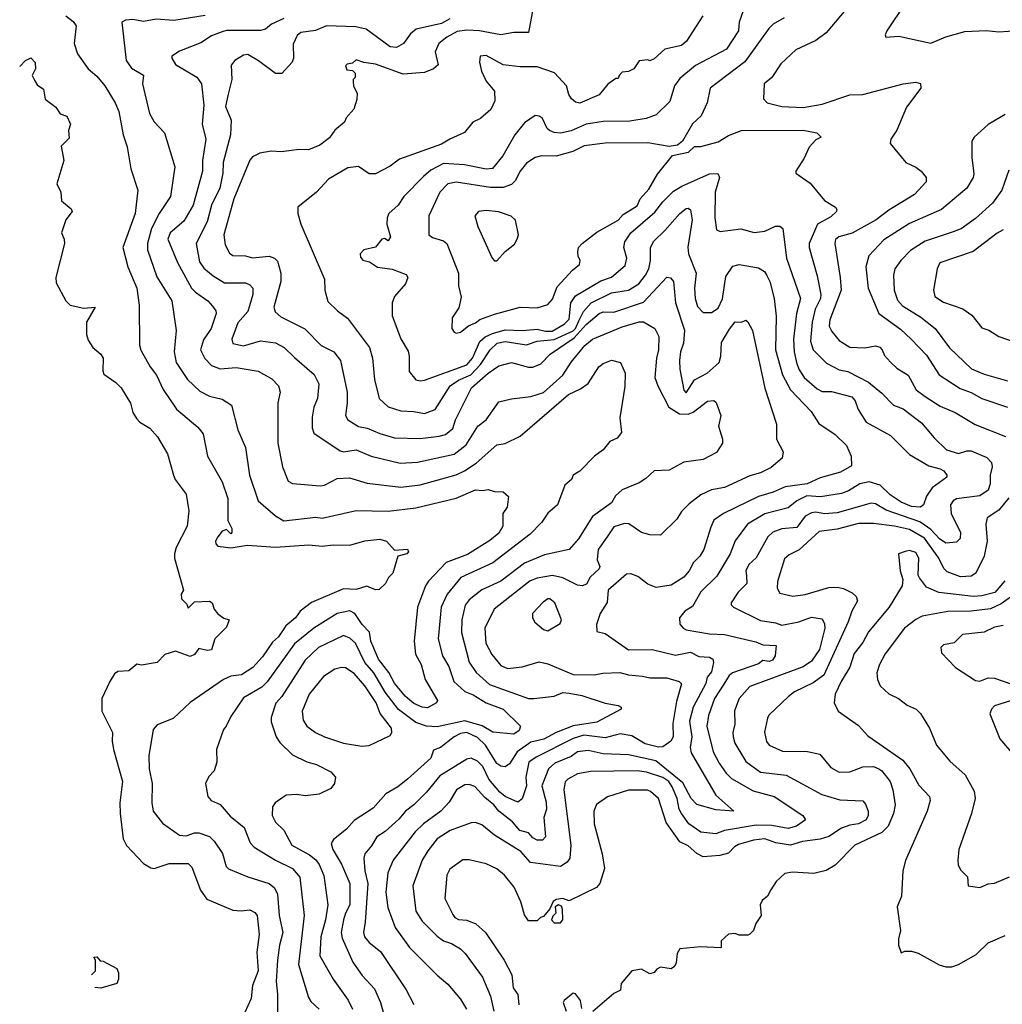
# Model space of a CAD drawing. Extents: x 1793424 to 1900092, y 321114 to 470632.
# Tile 196 of 256: x 1824623 to 1829241, y 434237 to 438867. Entities that reach past the tile are written whole.
import ezdxf

# ---------------------------------------------------------------- set-up
doc = ezdxf.new("R2010")
doc.units = 0

msp = doc.modelspace()

# ---------------------------------------------------------------- linework, layer by layer
at = {"layer": '0CON05XD'}
for points in [[(1827035.6, 438924.4), (1827013.9, 438806.1), (1826945, 438806.2), (1826885, 438796.2), (1826784.7, 438814.7), (1826725, 438817.7), (1826678.6, 438811.4), (1826630.8, 438785), (1826592.5, 438755), (1826575.8, 438715), (1826590, 438655), (1826567.5, 438635), (1826525, 438618), (1826425, 438611.2), (1826295, 438657.5), (1826240, 438665), (1826205, 438677.5), (1826187, 438663), (1826161.7, 438658.3), (1826155, 438650), (1826160.7, 438630.7), (1826187, 438627), (1826200, 438615), (1826200, 438595), (1826190, 438585), (1826190, 438575), (1826192.5, 438555), (1826209.3, 438519.3), (1826208.3, 438491.7), (1826193.6, 438446.4), (1826157.5, 438405), (1826150, 438385), (1826105, 438347.5), (1826079.5, 438310.5), (1826033.6, 438276.4), (1825980, 438255), (1825935, 438256), (1825853.9, 438246.1), (1825805, 438248.8), (1825751.2, 438238.8), (1825717.7, 438222.3), (1825705, 438206.7), (1825629.4, 438025), (1825581.9, 437855), (1825588.3, 437808.3), (1825609.7, 437769.7), (1825625, 437758), (1825685, 437755.8), (1825717, 437747), (1825795, 437754.3), (1825821.2, 437745), (1825835, 437731.2), (1825850, 437675), (1825850.6, 437635), (1825818.1, 437515), (1825823.6, 437493.6), (1825850.2, 437470.2), (1825963.4, 437413.4), (1826040, 437335), (1826100, 437305), (1826130.8, 437265), (1826161.9, 437115), (1826162.9, 437065), (1826154.2, 437005), (1826165.6, 436985.6), (1826215, 436954.4), (1826256.3, 436946.3), (1826315, 436921.1), (1826385, 436900.6), (1826505, 436896.9), (1826595, 436907.8), (1826625, 436917.1), (1826658.1, 436945), (1826671.9, 436985), (1826745.7, 437135), (1826825, 437204.4), (1826875, 437238.6), (1826935, 437254.2), (1827015, 437232.5), (1827035, 437232.9), (1827071.8, 437248.2), (1827115.4, 437294.6), (1827229.2, 437370.8), (1827285, 437434), (1827345.7, 437485), (1827365, 437493.6), (1827415, 437492.1), (1827555, 437538.1), (1827665, 437656.2), (1827682.3, 437652.3), (1827695.6, 437635), (1827705.6, 437535), (1827746.9, 437406.9), (1827742.7, 437345), (1827729.4, 437305), (1827724.4, 437265), (1827725.8, 437224.2), (1827744.2, 437125), (1827755, 437112.5), (1827795, 437174), (1827854, 437205), (1827910, 437255), (1827918.5, 437285), (1827921.1, 437348.9), (1827958.2, 437411.8), (1827985, 437445.6), (1828015.5, 437444.5), (1828035, 437453.3), (1828045, 437446.7), (1828067.5, 437405), (1828124.4, 437134.4), (1828180, 436965), (1828180, 436895), (1828211.2, 436835), (1828206.7, 436805), (1828155, 436760.8), (1828105, 436736), (1828055, 436722.5), (1827935, 436666.9), (1827875, 436656.7), (1827825, 436632.5), (1827769.1, 436590.9), (1827733.8, 436555), (1827711.7, 436518.3), (1827635, 436443.3), (1827585, 436443.8), (1827545, 436456), (1827485.6, 436495.6), (1827465, 436498.6), (1827415, 436482.5), (1827384.2, 436435), (1827342.5, 436375), (1827337.1, 436327.1), (1827349.2, 436295), (1827346, 436285), (1827304.6, 436245.4), (1827287, 436213), (1827265.9, 436204.1), (1827245, 436208), (1827175, 436242.5), (1827126.6, 436253.4), (1827055, 436240.9), (1827022.1, 436227.9), (1826852.9, 436095), (1826808.6, 436005), (1826813.3, 435935), (1826842, 435882), (1826885, 435830), (1826915, 435815.8), (1826985, 435824.4), (1827065, 435846.9), (1827105, 435838), (1827225, 435787.5), (1827323.2, 435786.8), (1827364.3, 435794.3), (1827443.4, 435796.6), (1827485, 435785.6), (1827550.4, 435780.4), (1827585, 435771.5), (1827665, 435772.2), (1827722.5, 435755), (1827733.8, 435743.8), (1827709.4, 435660.6), (1827692, 435558), (1827693.9, 435495), (1827682.5, 435475), (1827645, 435448.4), (1827625, 435445.5), (1827562.1, 435462.1), (1827500.2, 435500.2), (1827445, 435509.4), (1827375, 435489.6), (1827275, 435503.2), (1827223.8, 435486.2), (1827050.9, 435399.1), (1827015.7, 435375), (1827001.9, 435305), (1827005.5, 435265), (1826985, 435203.3), (1826965, 435188), (1826905, 435214.7), (1826879.6, 435235), (1826827.7, 435295), (1826799.6, 435355), (1826775, 435380), (1826745, 435394.3), (1826725, 435390), (1826598.3, 435311.7), (1826535.7, 435235), (1826475.6, 435175), (1826437.1, 435145), (1826405, 435107.1), (1826340.2, 435049.8), (1826301.4, 435025), (1826277.2, 434982.8), (1826245.8, 434945), (1826240, 434925), (1826245.5, 434865), (1826259.6, 434805), (1826247, 434623), (1826238.6, 434575), (1826242.9, 434555), (1826265, 434527.5), (1826318.6, 434485), (1826439.2, 434305), (1826475.7, 434235.7)], [(1828032, 438935), (1828004.4, 438855.6), (1828001.9, 438815), (1827945, 438728), (1827798.9, 438651.1), (1827725, 438590), (1827700, 438555), (1827678.6, 438481.4), (1827615, 438419.4), (1827567.6, 438402.4), (1827491.1, 438388.9), (1827365, 438387.9), (1827285, 438376.2), (1827215, 438344.5), (1827165, 438333.5), (1827135, 438335.8), (1827113.8, 438345), (1827102.5, 438355), (1827078.8, 438405), (1827065, 438413.8), (1827045, 438416), (1826995, 438382), (1826950.6, 438325), (1826893.8, 438226.2), (1826845, 438167.1), (1826815, 438163.6), (1826713.8, 438183.8), (1826615, 438190), (1826555, 438158.5), (1826520.2, 438129.8), (1826429.2, 438035), (1826401.2, 437995), (1826358, 437955), (1826350, 437935), (1826348.8, 437905), (1826366.2, 437845), (1826355, 437827.5), (1826337.1, 437837.1), (1826325, 437834.3), (1826295, 437796.7), (1826240, 437785), (1826222.5, 437765), (1826225, 437750), (1826236.4, 437736.4), (1826267.7, 437727.7), (1826305, 437703.8), (1826374.1, 437694.1), (1826439.3, 437669.3), (1826446.7, 437655), (1826436.7, 437625), (1826384.3, 437565.7), (1826374.2, 437535), (1826374.2, 437475), (1826415, 437366.7), (1826448.8, 437308.8), (1826454.2, 437285), (1826453, 437213), (1826485, 437173.8), (1826505, 437168), (1826525, 437171.4), (1826725, 437243.5), (1826751.5, 437275), (1826786, 437354), (1826810, 437375), (1826845, 437391.1), (1826905, 437407.9), (1826985.6, 437405.6), (1827055, 437412.3), (1827095, 437401.8), (1827125, 437402.7), (1827182, 437435), (1827205, 437458.8), (1827212.8, 437535), (1827235, 437567.8), (1827355, 437639.5), (1827405, 437655.7), (1827468.9, 437711.1), (1827475.7, 437745), (1827461.9, 437795), (1827467.6, 437822.4), (1827496, 437864), (1827608.1, 437961.9), (1827645, 438010.6), (1827695, 438060.5), (1827735, 438084.5), (1827865, 438141.4), (1827903.8, 438143.8), (1827911.2, 438125), (1827892.2, 438055), (1827890, 437935), (1827898.3, 437878.3), (1827915, 437871.2), (1828012.7, 437882.7), (1828075, 437866), (1828125, 437872.5), (1828175, 437895.8), (1828195.8, 437895.8), (1828208.8, 437885), (1828227.1, 437745), (1828293.3, 437555), (1828274.5, 437484.5), (1828260.4, 437365), (1828262.3, 437305), (1828273.8, 437255), (1828285, 437224), (1828310.6, 437185), (1828370.4, 437130.4), (1828395, 437118.9), (1828438.7, 437118.7), (1828533.6, 437093.6), (1828550, 437075), (1828563.2, 437033.2), (1828601.2, 436975), (1828715, 436912), (1828805, 436821.9), (1828895, 436768.6), (1828948.8, 436755), (1828966.7, 436745), (1828980, 436725), (1828980, 436715), (1828912, 436665), (1828884.4, 436625.6), (1828870, 436585), (1828855.8, 436574.2), (1828815, 436578), (1828765, 436598.4), (1828713.2, 436633.2), (1828667.6, 436677.6), (1828615, 436693.2), (1828572, 436685), (1828518.9, 436651.1), (1828485, 436639.1), (1828386.4, 436623.6), (1828322.4, 436627.6), (1828275.3, 436604.7), (1828235, 436572.2), (1828125, 436542.7), (1828043.3, 436495), (1827985, 436416.2), (1827962.2, 436355), (1827899.1, 436250.9), (1827825, 436176.7), (1827785, 436108), (1827748.8, 436085), (1827724.2, 436055), (1827726, 436025), (1827741.2, 436005), (1827755, 435997.5), (1827865, 435978.9), (1827935.4, 435975.4), (1828082.1, 435942.1), (1828115, 435927.5), (1828177.5, 435925), (1828174, 435875), (1828161.2, 435855), (1828145, 435849.2), (1828115, 435853.3), (1828095, 435838.1), (1827973.8, 435796.2), (1827957.1, 435782.9), (1827933, 435743), (1827888.2, 435675), (1827859.5, 435595), (1827853.1, 435545), (1827881.8, 435425), (1827910.8, 435370.8), (1827943.4, 435323.4), (1827969.1, 435299.1), (1828070.6, 435240.6), (1828168.8, 435215), (1828303.8, 435125), (1828316.2, 435105), (1828274.5, 435075.5), (1828235, 435064.6), (1828157.6, 435077.6), (1828085, 435079.4), (1827935, 435053.8), (1827895, 435038.5), (1827825, 435046.7), (1827768.6, 435085), (1827733.8, 435133.8), (1827721.8, 435155), (1827712.3, 435205), (1827689.4, 435259.4), (1827674.5, 435285), (1827645, 435303.5), (1827569.2, 435329.2), (1827524.7, 435335.3), (1827305, 435331.9), (1827245, 435320.6), (1827198.8, 435295), (1827186.9, 435283.1), (1827180.9, 435245), (1827213.5, 434985), (1827209.2, 434925), (1827196.2, 434905), (1827164.2, 434885.8), (1827023.3, 434903.3), (1826978.6, 434955), (1826855, 435032.5), (1826795, 435081.2), (1826765, 435092), (1826745, 435090), (1826646, 435055), (1826585, 435015.7), (1826541.5, 434958.5), (1826514.3, 434915), (1826470.6, 434795), (1826485.6, 434675), (1826515, 434627.5), (1826585, 434557.5), (1826615, 434535.8), (1826653, 434523), (1826695, 434498), (1826716.8, 434476.8), (1826798.6, 434365), (1826835.5, 434275), (1826851.1, 434205)], [(1828523.3, 438935), (1828414, 438805), (1828365, 438769.4), (1828271.2, 438725), (1828200.3, 438659.7), (1828157.5, 438595), (1828122.5, 438565), (1828118.8, 438495), (1828136.1, 438476.1), (1828205, 438458.1), (1828305, 438454.4), (1828395, 438469.2), (1828525, 438514), (1828585, 438514.4), (1828775, 438565.8), (1828835, 438573.3), (1828856.4, 438566.4), (1828857.5, 438545), (1828790, 438455), (1828745, 438347.5), (1828716.7, 438305), (1828713.9, 438283.9), (1828787.5, 438195), (1828835, 438173.8), (1828860, 438155), (1828882.5, 438125), (1828882.5, 438105), (1828828.8, 438045), (1828708.3, 437971.7), (1828647.5, 437925), (1828535, 437863.3), (1828473.3, 437845), (1828457.1, 437832.9), (1828454.3, 437815), (1828479.4, 437655), (1828483.1, 437595), (1828430, 437455), (1828427.8, 437425), (1828440.2, 437400.2), (1828475, 437358.8), (1828525, 437326.2), (1828595, 437324.2), (1828645, 437332.5), (1828665, 437326.2), (1828676, 437315), (1828687.1, 437287.1), (1828715, 437256.2), (1828745, 437228), (1828798.8, 437195), (1828836.6, 437126.6), (1828878.8, 437095), (1828949.7, 437049.7), (1829019.3, 437019.3), (1829112.8, 436962.8), (1829256.6, 436906.6)], [(1828785, 438943.3), (1828698.8, 438815), (1828690, 438795), (1828693.8, 438783.8), (1828755, 438788.8), (1828905, 438756), (1828975, 438785.8), (1829065, 438810.8), (1829165, 438815.7), (1829225, 438810), (1829315, 438816.2)], [(1824840, 438885), (1824875, 438858.8), (1824888.1, 438838.1), (1824880, 438755), (1824895, 438706.7), (1824945.8, 438635), (1824985, 438601.2), (1825023.8, 438555), (1825072, 438475), (1825088.6, 438435), (1825110, 438325), (1825128.7, 438268.7), (1825146, 438165), (1825178.8, 438065), (1825165.8, 437955), (1825107.5, 437795), (1825130.8, 437705), (1825173.3, 437605), (1825184.2, 437524.2), (1825185.9, 437335.9), (1825193.2, 437313.2), (1825236, 437235), (1825265.7, 437195), (1825298, 437128), (1825360.8, 437035), (1825460.9, 436950.9), (1825485, 436920), (1825505.8, 436815), (1825574.5, 436694.5), (1825601.4, 436615), (1825602, 436512), (1825620, 436475), (1825620, 436455), (1825615, 436450), (1825595, 436470), (1825575, 436462.5), (1825554.4, 436435.6), (1825544.2, 436415), (1825545, 436402.5), (1825555, 436391.2), (1825615, 436383.8), (1825694, 436396), (1825825, 436386.9), (1825981.7, 436398.3), (1826045, 436390.6), (1826097, 436397), (1826175, 436395.8), (1826245, 436416.2), (1826315, 436424.2), (1826346.7, 436415), (1826385, 436372.5), (1826445, 436376.7), (1826450, 436365), (1826442.5, 436355), (1826400, 436345), (1826377.5, 436265), (1826356.4, 436243.6), (1826342.5, 436215), (1826313, 436187), (1826295, 436186.7), (1826255, 436202.9), (1826205, 436187.5), (1826145, 436190.6), (1825995, 436126.9), (1825940.8, 436085), (1825918.6, 436055), (1825874, 436016), (1825839.4, 435965), (1825810.6, 435939.4), (1825765, 435871.4), (1825718.7, 435821.3), (1825665, 435786.7), (1825615, 435779.4), (1825581.2, 435765), (1825425, 435656), (1825345, 435580.8), (1825268.8, 435551.2), (1825251.2, 435528.8), (1825230, 435405), (1825232, 435345), (1825245.8, 435275), (1825244.4, 435185), (1825250.8, 435145), (1825295, 435088.8), (1825375, 435032), (1825405, 435028.6), (1825445, 435043.8), (1825465, 435044.2), (1825515, 435025.6), (1825536.9, 435005), (1825576.6, 434946.6), (1825594, 434885), (1825604.4, 434874.4), (1825695, 434835.8), (1825795, 434805.7), (1825820, 434785), (1825834.3, 434754.3), (1825843.1, 434655), (1825859.5, 434575), (1825843.5, 434515), (1825834.6, 434445.4), (1825828.8, 434345), (1825834.4, 434284.4), (1825834.3, 434165)], [(1825495, 438886.5), (1825347.3, 438862.7), (1825265, 438868.5), (1825205, 438857.9), (1825155, 438867.5), (1825120, 438865), (1825103.3, 438855), (1825124.2, 438674.2), (1825148.3, 438638.3), (1825205.6, 438605.6), (1825200.8, 438565), (1825234, 438425), (1825255, 438386.7), (1825304.2, 438334.2), (1825352.5, 438175), (1825332.5, 438035), (1825279.4, 437955), (1825243.1, 437885), (1825224.5, 437815), (1825224.5, 437785), (1825268, 437658), (1825337.8, 437545), (1825359.2, 437405), (1825349.4, 437305), (1825358.1, 437255), (1825412.5, 437175), (1825469.7, 437119.7), (1825515, 437096), (1825575, 437082), (1825618.8, 437055), (1825647.7, 436937.7), (1825684, 436855), (1825703.1, 436725), (1825744, 436605), (1825825, 436533.8), (1825865, 436510), (1826015, 436526.9), (1826045, 436522.9), (1826078.9, 436531.1), (1826205, 436559.4), (1826354.4, 436555.6), (1826485, 436571.8), (1826675, 436616.9), (1826765, 436655.5), (1826797.5, 436652.5), (1826825, 436658), (1826855, 436648), (1826895, 436647.5), (1826920, 436625), (1826913.8, 436575), (1826894.5, 436545), (1826893.5, 436485), (1826875, 436451.9), (1826832.1, 436417.9), (1826728, 436352), (1826627.5, 436315), (1826545, 436227.5), (1826530.6, 436205), (1826492.2, 436105), (1826476.9, 435945), (1826483.2, 435883.2), (1826510, 435835), (1826529.2, 435765), (1826586.2, 435665), (1826582.5, 435655), (1826539.5, 435630.5), (1826515, 435634.2), (1826475, 435651.9), (1826435, 435685.6), (1826385, 435746.7), (1826357.9, 435797.9), (1826310.2, 435860.2), (1826272.7, 435945), (1826266.9, 435986.9), (1826233.4, 436023.4), (1826198.6, 436075), (1826175, 436087.8), (1826115.4, 436074.6), (1826005, 436005.6), (1825915, 435932.2), (1825786.4, 435753.6), (1825761.3, 435728.7), (1825675, 435678.8), (1825615, 435590), (1825593.3, 435545), (1825580.5, 435529.5), (1825547.5, 435435), (1825550, 435375), (1825537.5, 435335), (1825511.7, 435308.3), (1825496.7, 435275), (1825507.5, 435215), (1825522.5, 435195), (1825565.9, 435175.9), (1825611.7, 435121.7), (1825678.7, 435068.7), (1825706.6, 434996.6), (1825725, 434976), (1825825, 434914.2), (1825905, 434875.7), (1825939.4, 434835), (1825960.6, 434655), (1825933.1, 434425), (1825979.7, 434269.7), (1825991.1, 434251.1), (1826030, 434215)], [(1827833.8, 438885), (1827756.2, 438765), (1827733.3, 438745), (1827655, 438728.8), (1827605, 438682.5), (1827585, 438672.5), (1827575, 438677.5), (1827535, 438672.5), (1827510, 438635), (1827485, 438622.5), (1827455, 438620), (1827440, 438605), (1827435, 438590), (1827425, 438590), (1827387, 438563), (1827346.1, 438513.9), (1827255, 438474.3), (1827235, 438478.8), (1827216.2, 438495), (1827204.2, 438514.2), (1827192.5, 438555), (1827136.8, 438616.8), (1827055, 438644.4), (1826975, 438645.8), (1826895, 438654.2), (1826815, 438698), (1826787.5, 438695), (1826783.6, 438666.4), (1826793.8, 438625), (1826815, 438577.5), (1826855, 438530), (1826856.7, 438485), (1826837.5, 438445), (1826788.3, 438401.7), (1826753.3, 438385), (1826714.1, 438335.9), (1826644.3, 438305.7), (1826605, 438280.8), (1826408.8, 438211.2), (1826365, 438178), (1826295, 438141.2), (1826265, 438141.2), (1826215, 438176.2), (1826165, 438170), (1826075, 438116.2), (1826017.5, 438055), (1825930, 437985), (1825930, 437955), (1825943.8, 437905), (1826055.9, 437645.9), (1826057.5, 437595), (1826071.7, 437541.7), (1826117, 437497), (1826163.9, 437463.9), (1826267.5, 437325), (1826282, 437275), (1826291.4, 437175), (1826312.5, 437085), (1826355, 437046), (1826415, 437026.9), (1826475, 437024.4), (1826525, 437014.4), (1826575, 437034.2), (1826646.8, 437145), (1826685, 437172.3), (1826742.7, 437197.3), (1826788.5, 437245), (1826833.8, 437315), (1826867.8, 437345), (1826905, 437354.3), (1827005, 437338.1), (1827054.5, 437355.5), (1827135, 437363.1), (1827225, 437403.8), (1827235.8, 437415), (1827251.5, 437451.5), (1827272.1, 437495), (1827308.1, 437535), (1827405, 437583.1), (1827485, 437594.5), (1827532.2, 437625), (1827564.5, 437665), (1827580, 437695), (1827587.5, 437735), (1827588.1, 437795), (1827602.9, 437825), (1827655.7, 437875), (1827725, 437956), (1827755, 437979.2), (1827765, 437981.2), (1827775, 437972.5), (1827784.2, 437925), (1827763.4, 437796.6), (1827766.5, 437765), (1827802.9, 437675), (1827794.4, 437605), (1827798.1, 437555), (1827808.8, 437518.8), (1827835, 437490), (1827875, 437490), (1827905, 437510), (1827925.6, 437554.4), (1827941.5, 437658.5), (1827975, 437708), (1828005, 437715.8), (1828095, 437700), (1828123.2, 437683.2), (1828134.5, 437664.5), (1828148.1, 437635), (1828168.1, 437555), (1828177.6, 437472.4), (1828175.5, 437315), (1828207.6, 437197.6), (1828245, 437125.8), (1828342.5, 437025), (1828378.8, 436968.8), (1828455, 436916), (1828508, 436865), (1828530, 436815), (1828531.7, 436768.3), (1828480.9, 436739.1), (1828385, 436712.5), (1828324, 436685), (1828219.8, 436670.2), (1828164.7, 436645.3), (1828095.4, 436624.6), (1827930, 436545), (1827885.7, 436514.3), (1827870.7, 436480.7), (1827838.6, 436375), (1827820, 436345), (1827789.2, 436315), (1827769.2, 436275), (1827743.8, 436245), (1827685, 436207.5), (1827615, 436197.5), (1827575, 436212), (1827527.9, 436247.9), (1827495, 436260.8), (1827475, 436260), (1827389.4, 436185), (1827383.4, 436126.6), (1827350.8, 436075), (1827333.6, 436023.6), (1827335, 435990), (1827375, 435981.2), (1827483.7, 435903.7), (1827595, 435905.6), (1827705, 435878.5), (1827775, 435892.2), (1827815, 435872.2), (1827865, 435869.4), (1827880.5, 435860.5), (1827884.4, 435845), (1827875, 435801.2), (1827853.6, 435775), (1827848.2, 435745), (1827787.8, 435635), (1827771.7, 435568.3), (1827781.6, 435495), (1827774.5, 435444.5), (1827778.9, 435418.9), (1827895, 435220.8), (1827980, 435145), (1827895, 435150.9), (1827805, 435176.7), (1827778.8, 435205), (1827739.3, 435279.3), (1827612.5, 435382.5), (1827485, 435410), (1827365, 435415.4), (1827295, 435431.2), (1827245, 435424.6), (1827215, 435402.9), (1827138.7, 435371.3), (1827107.8, 435345), (1827077.5, 435265), (1827097.6, 435187.6), (1827099.1, 435155), (1827087.1, 435115), (1827094, 435025), (1827080.3, 435009.7), (1827055, 435008.6), (1827035, 435020), (1827015, 435044.1), (1826973.3, 435055), (1826939.5, 435095), (1826875.6, 435145), (1826851.9, 435175), (1826808.9, 435208.9), (1826761.9, 435261.9), (1826735, 435271.1), (1826715, 435268.6), (1826676, 435245), (1826641.7, 435188.3), (1826602.5, 435145), (1826520.8, 435085), (1826481.7, 435048.3), (1826378.6, 434915), (1826353.1, 434855), (1826343.5, 434765), (1826353, 434693), (1826387.9, 434597.9), (1826455, 434504.2), (1826584.4, 434374.4), (1826635, 434331.2), (1826695, 434261.2), (1826722.9, 434215)], [(1828216, 438875), (1828164.5, 438845.5), (1828144.5, 438825.5), (1828031.2, 438668.8), (1827868.8, 438545), (1827853.8, 438475), (1827826.1, 438413.9), (1827785, 438376.7), (1827737.5, 438295), (1827715, 438276.7), (1827675, 438270), (1827575, 438287.1), (1827375, 438286.7), (1827275.8, 438274.2), (1827222.9, 438247.1), (1827145, 438225.5), (1827075, 438226.9), (1827045, 438219.2), (1827005, 438192), (1826975.7, 438155), (1826951.7, 438108.3), (1826935, 438092.5), (1826895, 438077.8), (1826835, 438077.7), (1826675, 438103.5), (1826634.6, 438095.4), (1826597.1, 438055), (1826545.8, 437944.2), (1826546.7, 437855), (1826562.7, 437842.7), (1826615, 437827.5), (1826630, 437815), (1826685.7, 437675), (1826685.8, 437615), (1826697.5, 437562.5), (1826687.7, 437512.3), (1826656.2, 437465), (1826653.3, 437415), (1826665, 437397.5), (1826675, 437392.5), (1826695, 437396.7), (1826732.2, 437427.8), (1826765, 437440.6), (1826785, 437457.1), (1826855, 437482.5), (1826975, 437515.6), (1827055, 437511.9), (1827105, 437527.5), (1827127.6, 437552.4), (1827149.7, 437610.3), (1827221.1, 437688.9), (1827253.3, 437715), (1827257.5, 437735), (1827247.5, 437755), (1827246.7, 437775), (1827250, 437795), (1827266.7, 437815), (1827335, 437867.1), (1827435, 437923.6), (1827458.8, 437951.2), (1827525, 437991.9), (1827539.4, 438025), (1827579.8, 438070.2), (1827620, 438140), (1827691.7, 438228.3), (1827765.9, 438244.1), (1827795, 438270), (1827825, 438270), (1827905, 438292.5), (1827955, 438322), (1828015, 438346.2), (1828305, 438346.9), (1828370, 438335), (1828390, 438315), (1828365, 438302.5), (1828332.7, 438267.3), (1828310, 438215), (1828270, 438155), (1828270, 438145), (1828337.7, 438097.7), (1828405, 438016.7), (1828456.7, 437985), (1828463.3, 437975), (1828461.2, 437965), (1828435, 437939.2), (1828371.9, 437905), (1828333.1, 437815), (1828333.1, 437795), (1828371.7, 437661.7), (1828388.8, 437575), (1828386.2, 437555), (1828362.1, 437505), (1828347.7, 437445), (1828340, 437355), (1828351.4, 437315), (1828415, 437252.2), (1828475, 437220), (1828515, 437211.9), (1828612.2, 437162.2), (1828675, 437111.4), (1828730, 437055), (1828775, 437036.7), (1828861.7, 436971.7), (1828920.3, 436900.3), (1828978.8, 436845), (1829035, 436826.9), (1829075, 436839.4), (1829095, 436839.4), (1829168.2, 436808.2), (1829190, 436785), (1829193.3, 436765), (1829184.2, 436725.8), (1829184.3, 436685), (1829175, 436654), (1829135, 436627.3), (1829025, 436613.1), (1829010.8, 436605), (1828998.1, 436585), (1829000, 436545), (1829044.3, 436455), (1829043, 436427), (1829025, 436410.8), (1828975, 436405.6), (1828945.5, 436425), (1828905, 436470.4), (1828853.3, 436505), (1828695, 436561.1), (1828645, 436590.5), (1828625, 436593.3), (1828465, 436547.9), (1828405, 436543.4), (1828365, 436550.4), (1828345, 436547.3), (1828315, 436531.9), (1828275, 436479.4), (1828205, 436472.7), (1828162.1, 436457.9), (1828139.2, 436435), (1828084.3, 436335.7), (1828050, 436305), (1828035.8, 436275), (1828038.3, 436251.7), (1828040, 436215), (1827999.2, 436175), (1827967.5, 436125), (1827967.5, 436115), (1827977.5, 436105), (1828105, 436042.2), (1828175, 436031.1), (1828205, 436020.5), (1828285, 436035.6), (1828345, 436058.1), (1828395, 436050), (1828405.9, 436025.9), (1828406.9, 436005), (1828382.5, 435905), (1828345, 435850.6), (1828305, 435823.3), (1828055, 435731.4), (1828004.2, 435675), (1827983.1, 435616.9), (1827984.3, 435555), (1827974.4, 435515), (1827975.9, 435494.1), (1827984.6, 435464.6), (1828035, 435379.2), (1828105, 435329.2), (1828226, 435314)], [(1825865, 438871.8), (1825806, 438845), (1825777.8, 438822.2), (1825754.4, 438815.6), (1825595, 438815.6), (1825575, 438810), (1825525, 438790), (1825475, 438758), (1825375, 438719.2), (1825338.8, 438695), (1825338, 438685), (1825355, 438656), (1825455, 438596.7), (1825477.5, 438565), (1825488.6, 438465), (1825480, 438375), (1825498.1, 438305), (1825481.8, 438205), (1825482.5, 438155), (1825439.1, 437995), (1825395, 437920), (1825330.8, 437865), (1825319.4, 437835), (1825364.4, 437725), (1825430.8, 437605), (1825450, 437585), (1825508, 437545), (1825529.2, 437519.2), (1825545, 437497.5), (1825545.8, 437485), (1825522.9, 437415), (1825487.8, 437362.2), (1825472.5, 437315), (1825493, 437273), (1825525, 437240.6), (1825565, 437224.4), (1825640.9, 437230.9), (1825744.1, 437214.1), (1825807.6, 437177.6), (1825840, 437145), (1825847.5, 437115), (1825837.1, 437065), (1825835.8, 436875), (1825858, 436765), (1825885, 436696.2), (1825905, 436686), (1826035, 436674.2), (1826055, 436678), (1826115, 436709.2), (1826173, 436713), (1826256.8, 436686.8), (1826415, 436668.5), (1826505, 436678.9), (1826579.2, 436700.8), (1826675, 436726.7), (1826714, 436745), (1826768.8, 436781.2), (1826865, 436868), (1826905, 436874), (1826975, 436908.8), (1827202.9, 437105), (1827258.9, 437131.1), (1827294.4, 437155.6), (1827345, 437233.8), (1827365, 437250), (1827405, 437266.2), (1827446.2, 437255), (1827468.6, 437205), (1827467.3, 437142.7), (1827443.8, 436995), (1827451.2, 436925), (1827430.5, 436899.5), (1827396.1, 436883.9), (1827365.7, 436844.3), (1827325, 436813.8), (1827255.7, 436744.3), (1827224.3, 436725.7), (1827215.7, 436704.3), (1827185, 436677.5), (1827150, 436585), (1827105, 436546.2), (1827076.4, 436503.6), (1827022.6, 436447.4), (1826847.3, 436312.7), (1826696.5, 436243.5), (1826631.9, 436165), (1826603.3, 436105), (1826590, 435955), (1826610.6, 435875), (1826640, 435825), (1826663.5, 435755), (1826715, 435707.5), (1826755, 435692.2), (1826815, 435655.4), (1826896, 435625), (1826976.2, 435545), (1826970, 435525), (1826945, 435506.7), (1826847, 435517), (1826796.4, 435546.4), (1826715, 435570), (1826585, 435541.5), (1826535, 435545.4), (1826485, 435561.5), (1826404, 435624), (1826340, 435705), (1826288.2, 435795), (1826244.6, 435845), (1826200.6, 435935), (1826175, 435959.4), (1826145, 435970.8), (1826028, 435915), (1825964.3, 435855), (1825855.3, 435684.7), (1825827.2, 435652.8), (1825804.4, 435585), (1825804.3, 435565), (1825828.6, 435495), (1825845, 435468.8), (1825905, 435410.8), (1825973, 435377)], [(1826645, 438870), (1826605, 438849.1), (1826487.1, 438822.9), (1826459.7, 438800.3), (1826426.2, 438755), (1826394.4, 438735.6), (1826365, 438739.4), (1826251.4, 438821.4), (1826203.6, 438833.6), (1826065, 438837.8), (1826013.7, 438816.3), (1825945, 438806.9), (1825927.9, 438792.1), (1825908.8, 438751.2), (1825910, 438685), (1825903.6, 438666.4), (1825855, 438613.3), (1825825, 438613.8), (1825745, 438674), (1825695, 438702.5), (1825675, 438699.2), (1825634.5, 438675.5), (1825617.3, 438652.7), (1825620.8, 438585), (1825603.6, 438516.4), (1825591.2, 438458.8), (1825617.1, 438395), (1825614.4, 438325), (1825579.1, 438195), (1825577.3, 438145), (1825564.5, 438075), (1825525.4, 437995), (1825503.9, 437916.1), (1825451.9, 437815), (1825468, 437728), (1825488.3, 437698.3), (1825532, 437662), (1825585, 437629.4), (1825685, 437629.4), (1825705, 437620.8), (1825719.2, 437605), (1825719.4, 437575), (1825694.6, 437495.4), (1825648.5, 437441.5), (1825620, 437365), (1825624.1, 437344.1), (1825675, 437333.3), (1825755, 437356.9), (1825825, 437347.8), (1825865.5, 437325.5), (1825915, 437278), (1826007.8, 437197.8), (1826028.6, 437155), (1826022.9, 437085), (1826006, 437045), (1825998.3, 436998.3), (1825997.7, 436947.7), (1826005, 436923.3), (1826128.9, 436838.9), (1826145.6, 436835.6), (1826205, 436843.8), (1826275, 436814.3), (1826411.3, 436781.3), (1826493.4, 436786.6), (1826665, 436823.3), (1826721.5, 436868.5), (1826775.7, 436955), (1826815.4, 436984.6), (1826875, 437070), (1826935, 437084.2), (1827025, 437094.4), (1827085, 437113.3), (1827175.5, 437195), (1827215, 437255.7), (1827278.9, 437335), (1827315, 437364.5), (1827455, 437422.7), (1827535, 437445.7), (1827555, 437446), (1827607.5, 437415), (1827627, 437377), (1827625.5, 437315), (1827615.4, 437274.6), (1827608.6, 437185), (1827622.9, 437145), (1827674.2, 437045), (1827723.9, 437013.9), (1827765, 437011.8), (1827788.9, 437021.1), (1827855, 437073.8), (1827885, 437076.7), (1827896.4, 437066.4), (1827917.5, 437005), (1827907.5, 436955), (1827926.7, 436895), (1827926.7, 436875), (1827897.7, 436832.3), (1827835, 436798.8), (1827744.4, 436785.6), (1827675, 436748.8), (1827605, 436746.2), (1827565, 436710), (1827535, 436688.8), (1827455, 436656.7), (1827422.7, 436627.3), (1827403.8, 436595), (1827315, 436530), (1827248.8, 436425), (1827205, 436376.2), (1827089.1, 436350.9), (1826995, 436312.1), (1826885, 436226.7), (1826794.6, 436185.4), (1826735, 436138.6), (1826716.2, 436113.8), (1826701.5, 436045), (1826700, 435985), (1826736.2, 435846.2), (1826767.7, 435797.7), (1826830.5, 435740.5), (1827015, 435675.8), (1827040, 435675), (1827135, 435685.5), (1827175, 435702.5), (1827205, 435700.4), (1827265, 435688.6), (1827375, 435652.5), (1827435, 435642.5), (1827450, 435635), (1827450, 435625), (1827335, 435564.5), (1827223.8, 435546.2), (1827145, 435515.3), (1827085.7, 435484.3), (1827025, 435470.4), (1826961.1, 435425), (1826925, 435368), (1826905, 435354), (1826885, 435357.1), (1826865, 435369.4), (1826812.2, 435455), (1826775, 435492), (1826725, 435515.3), (1826695, 435510.4), (1826664.4, 435495), (1826601.2, 435445), (1826568.4, 435431.6), (1826555, 435394.2), (1826445, 435295.8), (1826399.8, 435260.2), (1826343.2, 435226.8), (1826285, 435160), (1826195, 435100.8), (1826159.3, 435060.7), (1826097.3, 435012.7), (1826087.3, 434992.7), (1826094.5, 434965), (1826135.7, 434895.7), (1826174.4, 434805), (1826175.4, 434705), (1826154, 434666), (1826145.5, 434635), (1826134.5, 434575), (1826138.2, 434548.2), (1826188.6, 434435), (1826232.2, 434372.2), (1826290.3, 434310.3), (1826319.2, 434245), (1826344.2, 434155)], [(1824623.3, 438646.9), (1824650, 438675), (1824675, 438687.5), (1824696.7, 438665), (1824697.5, 438635), (1824682.5, 438605), (1824693.4, 438583.1), (1824694.2, 438579.8), (1824705, 438560), (1824735, 438540), (1824743.6, 438493.6), (1824792.5, 438455), (1824813.9, 438423.9), (1824845, 438412.5), (1824862.5, 438375), (1824852.5, 438345), (1824855, 438310), (1824818.3, 438271.7), (1824830, 438205), (1824797.5, 438095), (1824816.7, 438055), (1824820, 438015), (1824865, 437977.5), (1824870, 437965), (1824840, 437925), (1824820, 437865), (1824832.5, 437835), (1824833.3, 437815), (1824793.3, 437655), (1824795, 437630), (1824840, 437545), (1824860, 437525), (1824925, 437510), (1824977.5, 437515), (1824937.5, 437445), (1824937, 437387), (1824945, 437360), (1824967.5, 437325), (1825005, 437293.3), (1825015.8, 437275.8), (1825013.3, 437215), (1825019.3, 437199.3), (1825075, 437161.2), (1825100, 437135), (1825143.6, 437063.6), (1825155, 437020), (1825171.7, 436991.7), (1825187.5, 436975), (1825235, 436946), (1825270.8, 436905), (1825318.1, 436825), (1825345.7, 436725.7), (1825354.3, 436704.3), (1825405.6, 436635.6), (1825417.9, 436557.9), (1825410.8, 436485), (1825359.2, 436385), (1825351.4, 436355), (1825350.8, 436335), (1825392.5, 436185), (1825382.5, 436165), (1825383, 436143), (1825408.3, 436118.3), (1825415, 436100), (1825445, 436130), (1825515, 436133.3), (1825527.5, 436125), (1825537.5, 436095), (1825555, 436072.5), (1825583, 436053), (1825607.5, 436045), (1825595, 436010), (1825540, 435955), (1825525, 435903.3), (1825505, 435900), (1825465, 435910), (1825445, 435882.5), (1825425, 435873.3), (1825355, 435897.5), (1825305, 435882.5), (1825270, 435845), (1825195, 435832), (1825173.9, 435836.1), (1825136.7, 435805), (1825085, 435802), (1825069.2, 435790.8), (1825046.2, 435755), (1825010, 435675), (1825010, 435615), (1825060, 435515), (1825058, 435475), (1825064.2, 435435.8), (1825105.6, 435285), (1825094.3, 435185), (1825095.8, 435135), (1825109.2, 435015), (1825125, 434983.3), (1825205, 434900), (1825239.5, 434879.5), (1825255, 434876), (1825325, 434899.4), (1825415, 434900), (1825431.7, 434881.7), (1825473.2, 434773.2), (1825502.1, 434732.1), (1825625, 434680), (1825665, 434676.2), (1825705, 434681.2), (1825728.6, 434668.6), (1825740, 434655), (1825749.4, 434565), (1825737, 434483), (1825743.5, 434395), (1825718, 434325), (1825710.8, 434265), (1825665.9, 434164.1)], [(1829255, 438421.2), (1829175, 438373.3), (1829108.8, 438315), (1829098, 438295), (1829098.3, 438218.3), (1829107.3, 438142.7), (1829104, 438125), (1829073.8, 438075), (1828955, 437974.2), (1828805, 437908.1), (1828685, 437831.4), (1828614.2, 437755.8), (1828600, 437705), (1828610, 437605), (1828660, 437485), (1828761.9, 437411.9), (1828811.9, 437365), (1828885, 437289.2), (1828945, 437197.1), (1829042.4, 437132.4), (1829095, 437114.5), (1829145.4, 437085.4)], [(1829270.9, 438159.1), (1829239.4, 438065), (1829195, 438004), (1829115, 437931.4), (1829047, 437883), (1829010.5, 437869.5), (1828878.8, 437825), (1828808.9, 437781.1), (1828764.3, 437735), (1828735.7, 437695), (1828728.9, 437665), (1828732.5, 437595), (1828748.5, 437548.5), (1828771.7, 437521.7), (1828858.3, 437468.3), (1828925, 437414.3), (1828993.4, 437323.4), (1829096.2, 437225), (1829155, 437200.6), (1829265, 437168.6)], [(1826865, 437732.5), (1826905, 437776.7), (1826948.3, 437811.7), (1826961.2, 437835), (1826966.7, 437855), (1826953.9, 437923.9), (1826932.7, 437942.7), (1826873, 437963), (1826815, 437970), (1826780, 437965), (1826762.5, 437945), (1826776.2, 437895), (1826843.3, 437745), (1826855, 437733.3), (1826865, 437732.5)], [(1829245, 437878), (1829216.8, 437863.2), (1829103.4, 437776.6), (1828946.8, 437723.2), (1828934.4, 437695.6), (1828918, 437595), (1828923.8, 437565), (1828965, 437539.2), (1829055, 437506.7), (1829097.7, 437477.7), (1829145, 437417.5), (1829177, 437407), (1829225, 437377.5), (1829300.7, 437350.7)], [(1829145.4, 437085.4), (1829265, 437044.2)], [(1829271.7, 436618.3), (1829225, 436560), (1829170, 436525), (1829163.3, 436495), (1829169.4, 436415), (1829155.6, 436345), (1829116.2, 436265), (1829095, 436250.8), (1829045, 436247.3), (1828981.2, 436271.2), (1828966.1, 436286.1), (1828943.3, 436335), (1828875, 436429.3), (1828805, 436470), (1828735, 436484.6), (1828635, 436497.5), (1828565, 436498.2), (1828465, 436471.1), (1828380.4, 436459.6), (1828286.1, 436373.9), (1828238.9, 436351.1), (1828217.9, 436332.1), (1828184.3, 436225), (1828183.1, 436193.1), (1828195, 436170), (1828256.1, 436156.1), (1828315, 436164.3), (1828425, 436197.5), (1828465, 436199.2), (1828495, 436192.5), (1828535, 436172.5), (1828554.2, 436155), (1828560.6, 436135), (1828533.8, 436086.2), (1828516.9, 436035), (1828401.8, 435785), (1828351.9, 435748.1), (1828265, 435705.7), (1828235.6, 435684.4), (1828143.1, 435596.9), (1828137, 435583), (1828122.7, 435517.3), (1828133.4, 435473.4), (1828145, 435456.2), (1828207.9, 435427.9), (1828325, 435426.2), (1828383, 435413), (1828435, 435351.2), (1828475, 435328), (1828525, 435330.8), (1828585, 435353.1), (1828635, 435355.6), (1828661.2, 435345), (1828675.3, 435335.3), (1828713.3, 435285), (1828726.7, 435245), (1828737.5, 435175), (1828730, 435135), (1828704.4, 435075), (1828674.6, 435045.4), (1828548, 434985), (1828455, 434892), (1828413, 434867), (1828355, 434852), (1828255, 434858.8), (1828218.3, 434851.7), (1828177.5, 434815), (1828152.5, 434775), (1828137.5, 434745), (1828112.5, 434725), (1828102.5, 434705), (1828107.5, 434655), (1828083.3, 434616.7), (1828072.5, 434585), (1828055, 434567.5), (1828045, 434562.5), (1828005, 434562.5), (1827985, 434570), (1827955, 434567.5), (1827920, 434535), (1827920, 434505), (1827915, 434502.5), (1827825, 434507.5), (1827725, 434497.5), (1827713.6, 434476.4), (1827707.7, 434432.3), (1827700, 434415), (1827685, 434403.8), (1827635, 434412.5), (1827617, 434403), (1827605, 434387.5), (1827585, 434380), (1827545, 434402.5), (1827500, 434395), (1827450, 434335), (1827446.4, 434303.6), (1827415, 434287.5), (1827317, 434203)], [(1829252.2, 436227.8), (1829206, 436174), (1829145, 436157.1), (1829105, 436154.6), (1828943, 436173), (1828885, 436199.2), (1828851.7, 436241.7), (1828846, 436255), (1828849.2, 436335), (1828835, 436361.2), (1828805, 436371.2), (1828785, 436366.7), (1828752.5, 436355), (1828761.2, 436275), (1828773.3, 436235), (1828770, 436205), (1828709.2, 436105), (1828612, 435988), (1828585, 435938), (1828545, 435886), (1828525, 435822), (1828483.3, 435755), (1828456, 435695), (1828451.2, 435655), (1828470, 435615), (1828565, 435548.8), (1828609.5, 435499.5), (1828774, 435385), (1828805.8, 435345), (1828848.3, 435268.3), (1828898.6, 435215), (1828901.4, 435195), (1828887.1, 435145), (1828786.2, 434913.8), (1828773.3, 434865), (1828766.7, 434745), (1828747.5, 434695), (1828762.5, 434585), (1828752.5, 434545), (1828752.5, 434515), (1828765, 434480), (1828782.5, 434487.5), (1828815, 434487.5), (1828845, 434477.5), (1828945, 434423.3), (1828975, 434413.3), (1829003.6, 434413.6), (1829035, 434423.8), (1829118.8, 434471.2), (1829174.3, 434525.7), (1829255, 434560)], [(1827105, 435993.8), (1827163, 436027), (1827170, 436045), (1827138.8, 436125), (1827115, 436143.8), (1827105, 436143.3), (1827082.7, 436127.3), (1827032.5, 436075), (1827032.5, 436055), (1827043.6, 436033.6), (1827085, 436000), (1827105, 435993.8)], [(1829290.6, 436159.4), (1829235, 436120.3), (1829185, 436096.8), (1829095, 436085.8), (1828985, 436083.5), (1828865, 436062.9), (1828835, 436046.9), (1828782, 436005), (1828690.8, 435885), (1828664, 435835), (1828651.2, 435795), (1828653.8, 435765), (1828666.7, 435735), (1828707.7, 435697.7), (1828752.5, 435675), (1828794.3, 435644.3), (1828836.7, 435625), (1828856.7, 435605), (1828898.8, 435535), (1828931.2, 435455), (1828995, 435380), (1829065.8, 435315.8), (1829108.8, 435238.8), (1829113.8, 435205), (1829095.8, 435134.2), (1829036.2, 434965), (1829031.2, 434915), (1829033.6, 434893.6), (1829045, 434870), (1829077, 434837), (1829080, 434795), (1829135, 434786.7), (1829175, 434803.3), (1829205, 434806.7), (1829275, 434835.8)], [(1829245, 436018.8), (1829205, 436010.8), (1829155, 435986.2), (1829054.3, 435975.7), (1829015, 435936.7), (1828965, 435926.7), (1828952.5, 435915), (1828955, 435890), (1829020.7, 435820.7), (1829115, 435760), (1829135, 435756.7), (1829175, 435772.5), (1829205, 435770), (1829285, 435742.5)], [(1826231.2, 435451.2), (1826265, 435454.2), (1826365, 435501.2), (1826372, 435515), (1826370, 435535), (1826317.9, 435605), (1826297.9, 435655), (1826245.4, 435735), (1826195, 435793.1), (1826155, 435819.4), (1826135, 435821.4), (1826105, 435812.9), (1826051.1, 435778.9), (1825984.3, 435695), (1825950.8, 435615), (1825955, 435572.5), (1825973.3, 435545), (1826013.3, 435515), (1826055.6, 435495.6), (1826145, 435464.4), (1826231.2, 435451.2)], [(1829305, 435672.5), (1829205, 435640), (1829190, 435625), (1829183, 435603), (1829230, 435485), (1829310.5, 435390.5)], [(1825973, 435377), (1826017.5, 435365), (1826085, 435330), (1826106.7, 435305), (1826102.5, 435275), (1826085, 435252.5), (1826030, 435225), (1825965, 435218), (1825925, 435224), (1825875, 435220), (1825823.3, 435185), (1825812, 435165), (1825810, 435125), (1825825, 435093.3), (1825865, 435056.7), (1825901.4, 434985), (1825985, 434940.4), (1826015, 434916.5), (1826030.9, 434895), (1826052.6, 434842.6), (1826071.2, 434705), (1826060.4, 434635), (1826038.2, 434555), (1826034.5, 434465), (1826095.7, 434355), (1826167, 434257), (1826187.5, 434215)], [(1828226, 435314), (1828393.6, 435223.6), (1828477.9, 435197.9), (1828585, 435194), (1828598.3, 435178.3), (1828610, 435145), (1828610, 435125), (1828601.4, 435105), (1828565, 435085.6), (1828525, 435080), (1828485, 435065.5), (1828425, 435025.6), (1828385, 435012.9), (1828302.7, 435002.7), (1828245, 434986.1), (1828177.2, 434997.2), (1828125, 435014.5), (1828071.3, 435008.7), (1828001.4, 434988.6), (1827982.6, 434977.4), (1827955, 434947.5), (1827913.6, 434936.4), (1827835, 434930), (1827805, 434945.6), (1827765, 434982.2), (1827725, 435001.4), (1827662, 435092), (1827625.6, 435205), (1827587.5, 435237.5), (1827574.3, 435244.3), (1827485, 435244.3), (1827385, 435212.5), (1827334.1, 435175.9), (1827321.2, 435145), (1827322.5, 435085), (1827360, 434945), (1827371.2, 434875), (1827348.8, 434805), (1827334.1, 434785.9), (1827205, 434723.3), (1827175, 434734.6), (1827145, 434730), (1827130, 434720), (1827115, 434686), (1827085, 434650), (1827070, 434645), (1827055, 434630), (1827015, 434630), (1826995, 434657.5), (1826978.8, 434718.8), (1826947.4, 434787.4), (1826902, 434845), (1826865, 434874.3), (1826815, 434897.1), (1826735, 434916), (1826705, 434915.8), (1826645, 434872.5), (1826630, 434845), (1826621.4, 434735), (1826658.7, 434658.7), (1826668, 434645), (1826685, 434635.6), (1826725, 434633.5), (1826766.1, 434616.1), (1826812.9, 434575), (1826900, 434445), (1826935.4, 434375.4), (1826942, 434315), (1826963.9, 434283.9), (1826968.6, 434235)], [(1827135, 434619.6), (1827165, 434621), (1827176, 434635), (1827174.7, 434685), (1827169.2, 434699.2), (1827155, 434705.4), (1827139.9, 434695), (1827142.1, 434665), (1827128.5, 434651.5), (1827122.5, 434635), (1827135, 434619.6)], [(1824960.3, 434375.3), (1824980, 434395), (1824980, 434445), (1824971.7, 434458.3), (1824985, 434460), (1825001.7, 434441.7), (1825015, 434440), (1825080, 434405), (1825087.5, 434385), (1825087.5, 434355), (1825080, 434335), (1825005, 434312.5), (1824975.9, 434316.9)], [(1827265, 434217.5), (1827259.5, 434255), (1827235, 434285.8), (1827225, 434289.2), (1827181.8, 434255), (1827177.9, 434245), (1827191.2, 434205)]]:
    msp.add_lwpolyline(points, dxfattribs=at)

doc.saveas('drawing.dxf')
